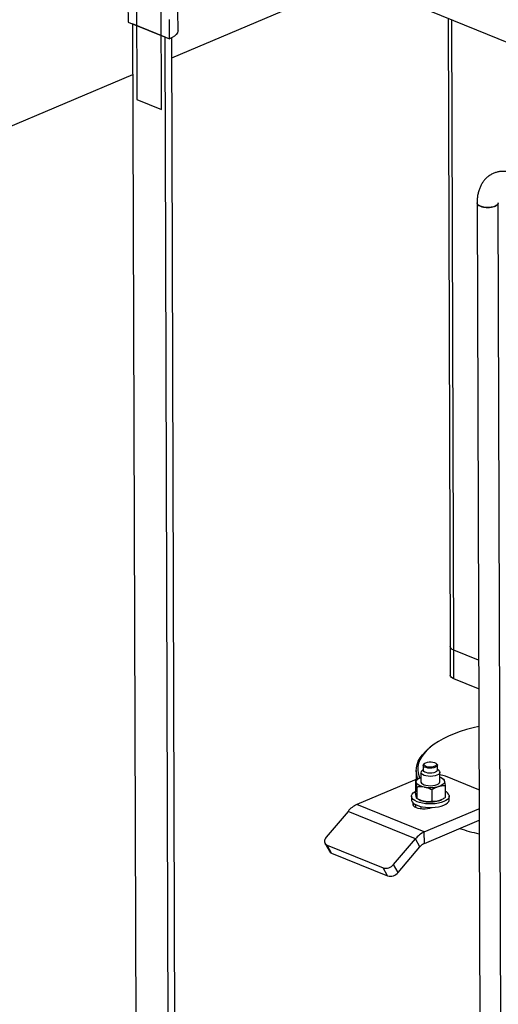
# Model space of a CAD drawing. Header units: millimetres. Extents: x 5 to 589, y 5 to 415.
# Tile 41 of 67: x 415 to 425, y 166 to 187. Entities that reach past the tile are written whole.
import ezdxf

# ---------------------------------------------------------------- set-up
doc = ezdxf.new("R2010")
doc.units = ezdxf.units.MM
doc.layers.add('TRAIT-FORT', color=4, linetype='Continuous', lineweight=25)

msp = doc.modelspace()

# ---------------------------------------------------------------- linework, layer by layer
at = {"layer": 'TRAIT-FORT', "color": 4, "linetype": 'Continuous', "lineweight": 25}
for p, q in [((418.063, 189.512), (432.31, 183.727)), ((417.804, 188.86), (417.816, 185.221)), ((418.338, 185.009), (418.327, 188.648)), ((418.557, 186.103), (422.424, 187.741)), ((417.631, 187.267), (417.633, 186.858)), ((418.689, 186.681), (418.687, 187.091)), ((418.511, 186.501), (418.51, 186.91)), ((424.399, 186.939), (424.442, 173.661)), ((424.521, 173.582), (424.479, 186.907)), ((417.633, 186.858), (418.511, 186.501)), ((417.728, 186.819), (417.81, 160.994)), ((418.416, 186.539), (417.728, 186.819)), ((418.499, 160.714), (418.416, 186.539)), ((418.638, 161.004), (418.556, 186.522)), ((404.348, 180.081), (417.731, 185.753)), ((417.816, 185.221), (418.338, 185.009)), ((425.011, 183.034), (425.075, 163.096)), ((425.525, 163.097), (425.461, 183.035)), ((424.442, 173.661), (424.444, 173.054)), ((425.042, 173.371), (424.521, 173.582)), ((424.523, 172.976), (424.521, 173.582)), ((425.044, 172.764), (424.523, 172.976)), ((424.028, 171.537), (423.999, 171.513)), ((423.873, 171.06), (423.845, 171.037)), ((423.873, 171.151), (423.873, 171.045)), ((423.904, 171.191), (423.889, 171.179)), ((424.156, 171.18), (424.141, 171.192)), ((424.173, 171.046), (424.173, 171.152)), ((424.201, 171.038), (424.173, 171.061)), ((423.824, 170.894), (422.471, 170.32)), ((423.725, 171.039), (423.726, 170.852)), ((423.792, 170.881), (423.783, 170.876)), ((423.823, 170.999), (423.824, 170.802)), ((423.874, 171.039), (423.873, 171.045)), ((424.224, 170.803), (424.223, 171)), ((424.281, 170.87), (424.256, 170.882)), ((425.051, 170.632), (424.346, 170.918)), ((423.71, 170.832), (423.711, 170.589)), ((423.741, 170.689), (423.741, 170.446)), ((424.338, 170.713), (424.339, 170.47)), ((423.625, 170.498), (423.625, 170.422)), ((423.768, 170.432), (423.793, 170.42)), ((424.055, 170.629), (424.056, 170.387)), ((424.257, 170.421), (424.266, 170.426)), ((424.425, 170.425), (424.425, 170.501)), ((423.896, 169.742), (422.471, 170.32)), ((423.719, 170.26), (423.719, 170.316)), ((423.826, 170.279), (423.826, 170.235)), ((423.896, 169.742), (425.052, 170.232)), ((422.284, 170.176), (421.822, 169.633)), ((423.709, 169.598), (422.284, 170.176)), ((423.897, 169.499), (425.053, 169.989)), ((423.247, 169.055), (423.709, 169.598)), ((423.803, 169.427), (423.709, 169.598)), ((423.897, 169.499), (423.896, 169.742)), ((421.795, 169.504), (421.889, 169.334)), ((421.84, 169.466), (423.027, 168.984)), ((421.934, 169.296), (421.84, 169.466)), ((423.341, 168.884), (423.803, 169.427)), ((421.934, 169.296), (423.121, 168.814)), ((423.121, 168.814), (423.027, 168.984)), ((423.341, 168.884), (423.247, 169.055))]:
    msp.add_line(p, q, dxfattribs=at)
at = {"layer": 'TRAIT-FORT', "color": 4, "linetype": 'Continuous', "lineweight": 25, "flags": 128}
for points in [[(418.689, 186.681), (418.687, 186.665), (418.676, 186.628), (418.651, 186.593), (418.615, 186.56), (418.568, 186.529), (418.511, 186.501)], [(425.396, 182.969), (425.356, 182.956), (425.308, 182.946), (425.257, 182.941), (425.205, 182.942), (425.155, 182.947), (425.108, 182.957), (425.069, 182.971), (425.039, 182.989), (425.019, 183.009), (425.011, 183.03), (425.011, 183.037)], [(425.461, 183.035), (425.46, 183.027), (425.45, 183.006), (425.428, 182.986), (425.396, 182.969)], [(424.521, 173.582), (424.488, 173.599), (424.463, 173.618), (424.447, 173.639), (424.442, 173.66), (424.442, 173.661)], [(424.521, 173.582), (424.488, 173.599), (424.463, 173.618), (424.447, 173.639), (424.442, 173.66), (424.442, 173.661)], [(424.523, 172.976), (424.49, 172.992), (424.465, 173.011), (424.449, 173.032), (424.444, 173.054), (424.444, 173.054)], [(425.047, 171.973), (424.932, 171.945), (424.79, 171.906), (424.655, 171.862), (424.527, 171.815), (424.408, 171.764), (424.297, 171.71), (424.196, 171.653), (424.104, 171.594), (424.022, 171.532), (423.951, 171.467), (423.89, 171.401), (423.841, 171.333), (423.803, 171.264), (423.777, 171.194), (423.762, 171.124), (423.759, 171.053), (423.768, 170.983), (423.788, 170.913), (423.8, 170.884)], [(423.761, 170.867), (423.755, 170.88), (423.735, 170.951), (423.726, 171.023), (423.729, 171.094), (423.744, 171.166), (423.77, 171.236), (423.809, 171.306), (423.859, 171.375), (423.92, 171.442), (423.992, 171.507), (423.999, 171.513)], [(424.156, 171.18), (424.162, 171.175), (424.172, 171.157), (424.17, 171.14), (424.156, 171.123), (424.131, 171.108), (424.097, 171.098), (424.057, 171.091), (424.015, 171.089), (423.973, 171.093), (423.935, 171.101), (423.904, 171.113), (423.883, 171.128), (423.873, 171.145)], [(423.873, 171.145), (423.876, 171.163), (423.889, 171.179)], [(423.89, 171.161), (423.892, 171.178), (423.906, 171.193), (423.931, 171.206), (423.963, 171.216), (424.001, 171.221), (424.041, 171.221), (424.079, 171.217), (424.112, 171.208), (424.137, 171.195), (424.152, 171.18), (424.156, 171.164), (424.148, 171.147), (424.128, 171.133), (424.1, 171.122), (424.064, 171.114), (424.025, 171.111), (423.985, 171.113), (423.949, 171.12), (423.92, 171.131), (423.899, 171.145), (423.89, 171.161)], [(423.725, 170.791), (423.724, 170.807), (423.728, 170.823), (423.738, 170.839), (423.752, 170.854), (423.771, 170.869), (423.794, 170.882), (423.821, 170.894), (423.824, 170.895)], [(424.201, 171.038), (424.202, 171.038), (424.219, 171.018), (424.223, 170.997), (424.215, 170.977), (424.195, 170.958), (424.164, 170.941), (424.124, 170.928), (424.078, 170.92), (424.029, 170.917), (423.979, 170.919), (423.932, 170.926), (423.89, 170.937), (423.857, 170.953), (423.835, 170.972), (423.824, 170.992), (423.824, 170.992)], [(424.173, 171.046), (424.17, 171.033), (424.156, 171.017), (424.131, 171.002), (424.097, 170.991), (424.058, 170.985), (424.015, 170.983), (423.973, 170.986), (423.935, 170.995), (423.905, 171.007), (423.884, 171.022), (423.874, 171.039)], [(423.898, 170.689), (423.863, 170.697), (423.832, 170.707), (423.803, 170.718), (423.779, 170.73), (423.758, 170.744), (423.742, 170.759), (423.731, 170.775), (423.725, 170.791)], [(423.824, 170.802), (423.825, 170.795), (423.835, 170.774), (423.858, 170.756), (423.891, 170.74), (423.932, 170.729), (423.979, 170.722), (424.029, 170.72), (424.079, 170.723), (424.125, 170.731), (424.165, 170.744), (424.196, 170.76), (424.216, 170.78), (424.224, 170.8), (424.224, 170.803)], [(424.323, 170.814), (424.324, 170.798), (424.32, 170.782), (424.31, 170.766), (424.296, 170.751), (424.277, 170.737), (424.254, 170.723), (424.227, 170.712), (424.197, 170.701)], [(423.625, 170.422), (423.627, 170.408), (423.639, 170.379), (423.663, 170.352), (423.698, 170.327), (423.743, 170.305), (423.796, 170.287), (423.857, 170.273), (423.922, 170.263), (423.991, 170.258), (424.061, 170.258), (424.129, 170.264), (424.195, 170.274), (424.255, 170.288), (424.309, 170.307), (424.353, 170.329), (424.388, 170.355), (424.412, 170.382), (424.424, 170.41), (424.425, 170.425)], [(424.423, 170.515), (424.424, 170.486), (424.412, 170.458), (424.388, 170.43), (424.353, 170.405), (424.308, 170.383), (424.255, 170.364), (424.195, 170.35), (424.129, 170.339), (424.061, 170.334), (423.991, 170.334), (423.922, 170.339), (423.857, 170.348), (423.796, 170.363), (423.743, 170.381), (423.698, 170.403), (423.663, 170.428), (423.639, 170.455), (423.627, 170.484), (423.626, 170.512), (423.638, 170.541), (423.662, 170.568), (423.697, 170.593), (423.711, 170.601)], [(423.66, 170.354), (423.653, 170.338), (423.654, 170.316), (423.666, 170.295), (423.689, 170.276), (423.721, 170.259), (423.763, 170.246), (423.81, 170.237), (423.861, 170.232), (423.913, 170.233), (423.964, 170.238), (424.011, 170.247), (424.042, 170.257)], [(421.822, 169.633), (421.805, 169.609), (421.792, 169.584), (421.786, 169.559), (421.785, 169.535), (421.791, 169.513), (421.802, 169.494), (421.819, 169.478), (421.84, 169.466)]]:
    msp.add_lwpolyline(points, dxfattribs=at)
at = {"layer": 'TRAIT-FORT', "color": 4, "linetype": 'Continuous', "lineweight": 25}
for centre, radius, start, end in [((423.874, 170.996), 0.0499, 125.0133, 184.9341), ((424.148, 170.403), 0.551, 68.9929, 82.166), ((424.191, 170.755), 0.145, 24.1891, 76.914), ((424.021, 171.348), 0.67, 259.3747, 285.1695), ((424.277, 170.459), 0.157, 20.9743, 66.8627), ((422.686, 169.849), 0.519, 114.5052, 140.8319), ((423.966, 170.78), 0.399, 244.4061, 260.3029), ((424.022, 171.045), 0.67, 259.3747, 285.1695), ((424.107, 170.721), 0.335, 285.7385, 296.6701), ((425.866, 173.481), 3.864, 251.5477, 257.8645), ((424.111, 169.27), 0.519, 114.5052, 140.8319), ((424.004, 169.263), 0.259, 114.5052, 140.8319), ((421.964, 169.377), 0.0866, 209.7708, 249.4634), ((423.083, 169.186), 0.21, 254.4098, 321.1779), ((423.178, 169.016), 0.21, 254.4098, 321.1779)]:
    msp.add_arc(centre, radius, start, end, dxfattribs=at)
for points, knots in [([(425.794, 183.656), (425.791, 183.657), (425.767, 183.669), (425.718, 183.683), (425.647, 183.698), (425.576, 183.704), (425.505, 183.701), (425.435, 183.688), (425.367, 183.666), (425.301, 183.633), (425.239, 183.59), (425.185, 183.539), (425.137, 183.48), (425.098, 183.417), (425.066, 183.347), (425.04, 183.272), (425.023, 183.193), (425.013, 183.114), (425.012, 183.059), (425.011, 183.034)], [0, 0, 0, 0, 0.006313, 0.066564, 0.126786, 0.186908, 0.247018, 0.307368, 0.368358, 0.430512, 0.494385, 0.560584, 0.621743, 0.684088, 0.74754, 0.811804, 0.876442, 0.940972, 1, 1, 1, 1]), ([(425.014, 183.034), (425.014, 183.026), (425.014, 183.009), (425.044, 182.982), (425.095, 182.959), (425.163, 182.944), (425.239, 182.939), (425.315, 182.945), (425.367, 182.957), (425.391, 182.967), (425.396, 182.969)], [0, 0, 0, 0, 0.098339, 0.241157, 0.383974, 0.526792, 0.669609, 0.812427, 0.955244, 1, 1, 1, 1]), ([(425.396, 182.969), (425.412, 182.977), (425.443, 182.994), (425.462, 183.018), (425.459, 183.032), (425.458, 183.035)], [0, 0, 0, 0, 0.4336358, 0.8672715, 1, 1, 1, 1]), ([(423.71, 170.832), (423.732, 170.848), (423.756, 170.865), (423.782, 170.875), (423.783, 170.876)], [0, 0, 0, 0, 0.93929, 1, 1, 1, 1]), ([(424.281, 170.87), (424.282, 170.869), (424.291, 170.865), (424.299, 170.86), (424.308, 170.856)], [0, 0, 0, 0, 0.071988, 1, 1, 1, 1]), ([(424.308, 170.856), (424.31, 170.853), (424.315, 170.846), (424.32, 170.825), (424.323, 170.814)], [0, 0, 0, 0, 0.493244, 1, 1, 1, 1]), ([(423.725, 170.791), (423.723, 170.8), (423.719, 170.818), (423.714, 170.828), (423.711, 170.831), (423.71, 170.832)], [0, 0, 0, 0, 0.413688, 0.838028, 1, 1, 1, 1]), ([(423.741, 170.689), (423.738, 170.709), (423.733, 170.749), (423.728, 170.777), (423.725, 170.791)], [0, 0, 0, 0, 0.493244, 1, 1, 1, 1]), ([(423.898, 170.689), (423.876, 170.692), (423.831, 170.699), (423.779, 170.695), (423.749, 170.69), (423.741, 170.689)], [0, 0, 0, 0, 0.413688, 0.838028, 1, 1, 1, 1]), ([(424.055, 170.629), (424.03, 170.642), (423.979, 170.669), (423.925, 170.683), (423.898, 170.689)], [0, 0, 0, 0, 0.4932444, 1, 1, 1, 1]), ([(424.197, 170.701), (424.177, 170.694), (424.136, 170.68), (424.089, 170.652), (424.062, 170.634), (424.055, 170.629)], [0, 0, 0, 0, 0.413688, 0.838028, 1, 1, 1, 1]), ([(424.338, 170.713), (424.316, 170.714), (424.269, 170.718), (424.221, 170.707), (424.197, 170.701)], [0, 0, 0, 0, 0.493244, 1, 1, 1, 1]), ([(424.323, 170.814), (424.325, 170.803), (424.329, 170.78), (424.335, 170.743), (424.338, 170.719), (424.338, 170.713)], [0, 0, 0, 0, 0.413688, 0.838028, 1, 1, 1, 1]), ([(423.726, 170.487), (423.724, 170.499), (423.72, 170.522), (423.714, 170.559), (423.711, 170.583), (423.711, 170.589)], [0, 0, 0, 0, 0.413688, 0.838028, 1, 1, 1, 1]), ([(423.741, 170.446), (423.739, 170.449), (423.734, 170.456), (423.729, 170.477), (423.726, 170.487)], [0, 0, 0, 0, 0.493244, 1, 1, 1, 1]), ([(423.899, 170.386), (423.876, 170.391), (423.832, 170.402), (423.779, 170.426), (423.75, 170.442), (423.741, 170.446)], [0, 0, 0, 0, 0.413688, 0.838028, 1, 1, 1, 1]), ([(424.339, 170.47), (424.316, 170.455), (424.27, 170.424), (424.222, 170.407), (424.197, 170.398)], [0, 0, 0, 0, 0.493244, 1, 1, 1, 1]), ([(424.056, 170.387), (424.031, 170.383), (423.98, 170.376), (423.926, 170.383), (423.899, 170.386)], [0, 0, 0, 0, 0.493244, 1, 1, 1, 1]), ([(424.197, 170.398), (424.177, 170.393), (424.137, 170.384), (424.09, 170.384), (424.063, 170.386), (424.056, 170.387)], [0, 0, 0, 0, 0.413688, 0.838028, 1, 1, 1, 1])]:
    msp.add_open_spline(points, degree=3, knots=knots, dxfattribs=at)

doc.saveas('drawing.dxf')
